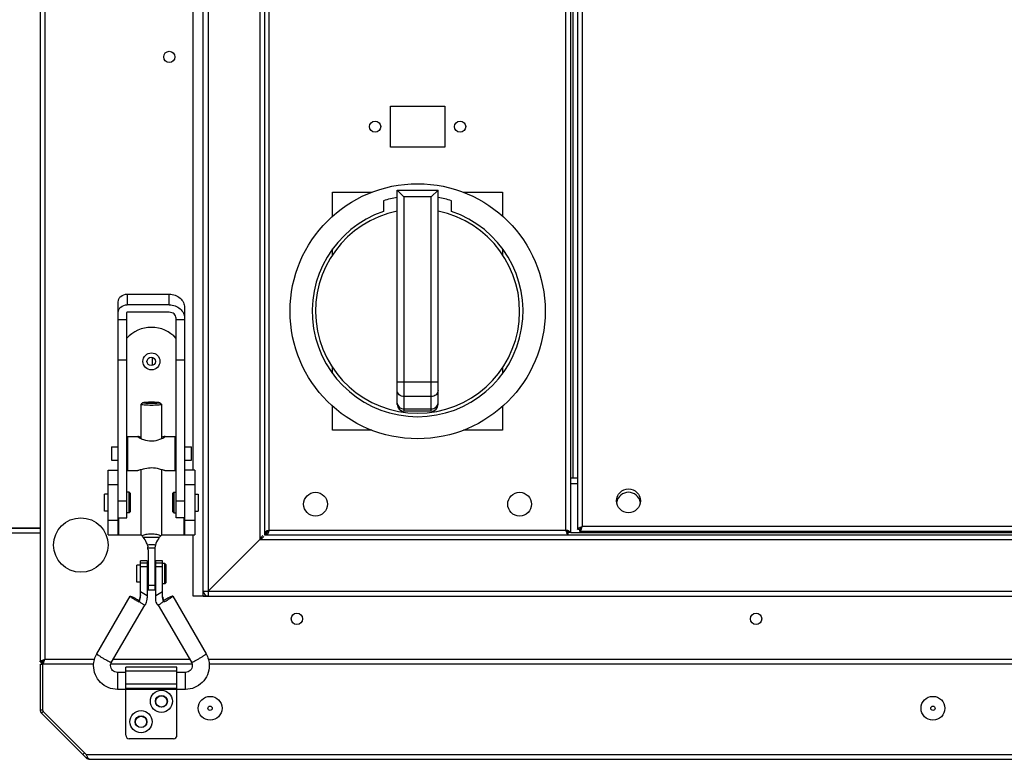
# Model space of a CAD drawing. Header units: millimetres. Extents: x 295542 to 440356, y 17772 to 133669.
# Tile 4 of 73: x 306536 to 306826, y 21950 to 22167. Entities that reach past the tile are written whole.
import ezdxf

# ---------------------------------------------------------------- set-up
doc = ezdxf.new("R2010")
doc.units = ezdxf.units.MM
doc.layers.add('0_centrale', color=130, linetype='Continuous')

msp = doc.modelspace()

# ---------------------------------------------------------------- linework, layer by layer
at = {"layer": '0_centrale'}
for p, q in [((306542.316, 22354.227, -38054.483), (306542.316, 21978.627, -38054.483)), ((306543.716, 22353.527, -38054.483), (306543.716, 21979.327, -38054.483)), ((306590.316, 21997.927, -38054.483), (306590.316, 22334.927, -38054.483)), ((306591.716, 22333.527, -38054.483), (306591.716, 21998.894, -38054.483)), ((306606.916, 22318.327, -38054.483), (306606.916, 22014.527, -38054.483)), ((306608.316, 22316.927, -38054.483), (306608.316, 22015.927, -38054.483)), ((306609.716, 22017.327, -38054.483), (306609.716, 22315.527, -38054.483)), ((306696.916, 22017.327, -38054.483), (306696.916, 22315.527, -38054.483)), ((306698.316, 22016.627, -38054.483), (306698.316, 22316.227, -38054.483)), ((306700.316, 22315.227, -38054.483), (306700.316, 22017.627, -38054.483)), ((306701.716, 22314.527, -38054.483), (306701.716, 22018.327, -38054.483)), ((306699.016, 22032.627, -38054.483), (306699.016, 22300.227, -38054.483)), ((306587.316, 22034.927, -38054.483), (306587.316, 22239.927, -38054.483)), ((306645.316, 22129.927, -38054.483), (306645.316, 22141.927, -38054.483)), ((306645.316, 22141.927, -38054.483), (306661.316, 22141.927, -38054.483)), ((306661.316, 22141.927, -38054.483), (306661.316, 22129.927, -38054.483)), ((306661.316, 22129.927, -38054.483), (306645.316, 22129.927, -38054.483)), ((306647.316, 22054.271, -38054.483), (306647.316, 22117.271, -38054.483)), ((306647.316, 22117.271, -38054.483), (306659.316, 22117.271, -38054.483)), ((306647.316, 22117.271, -38054.483), (306649.316, 22115.271, -38054.483)), ((306659.316, 22117.271, -38054.483), (306657.316, 22115.271, -38054.483)), ((306659.316, 22054.271, -38054.483), (306659.316, 22117.271, -38054.483)), ((306628.316, 22109.616, -38054.483), (306628.316, 22116.665, -38054.483)), ((306628.316, 22116.665, -38054.483), (306639.853, 22116.665, -38054.483)), ((306643.316, 22114.161, -38054.483), (306643.316, 22111.008, -38054.483)), ((306649.316, 22115.271, -38054.483), (306649.316, 22052.271, -38054.483)), ((306657.316, 22115.271, -38054.483), (306649.316, 22115.271, -38054.483)), ((306657.316, 22052.271, -38054.483), (306657.316, 22115.271, -38054.483)), ((306663.316, 22111.008, -38054.483), (306663.316, 22114.161, -38054.483)), ((306666.779, 22116.665, -38054.483), (306678.316, 22116.665, -38054.483)), ((306678.316, 22116.665, -38054.483), (306678.316, 22109.616, -38054.483)), ((306628.316, 22098.248, -38054.483), (306628.316, 22099.995, -38054.483)), ((306678.316, 22099.995, -38054.483), (306678.316, 22098.248, -38054.483)), ((306567.916, 22086.681, -38054.483), (306567.916, 22083.561, -38054.483)), ((306567.916, 22086.681, -38054.483), (306580.316, 22086.681, -38054.483)), ((306580.316, 22083.561, -38054.483), (306580.316, 22086.681, -38054.483)), ((306565.316, 22027.514, -38054.483), (306565.316, 22084.4, -38054.483)), ((306580.316, 22083.561, -38054.483), (306567.916, 22083.561, -38054.483)), ((306584.816, 22082.734, -38054.483), (306584.816, 22027.527, -38054.483)), ((306567.816, 22079.151, -38054.483), (306565.316, 22079.151, -38054.483)), ((306567.816, 22020.927, -38054.483), (306567.816, 22081.28, -38054.483)), ((306580.316, 22081.368, -38054.483), (306567.916, 22081.368, -38054.483)), ((306582.316, 22020.927, -38054.483), (306582.316, 22079.613, -38054.483)), ((306584.816, 22079.151, -38054.483), (306582.316, 22079.151, -38054.483)), ((306575.316, 22068.097, -38054.483), (306575.316, 22065.757, -38054.483)), ((306565.316, 22067.352, -38054.483), (306567.816, 22067.352, -38054.483)), ((306582.316, 22067.352, -38054.483), (306584.816, 22067.352, -38054.483)), ((306628.316, 22063.335, -38054.483), (306628.316, 22065.082, -38054.483)), ((306678.316, 22065.082, -38054.483), (306678.316, 22063.335, -38054.483)), ((306647.316, 22060.931, -38054.483), (306659.316, 22060.931, -38054.483)), ((306657.316, 22056.601, -38054.483), (306649.316, 22056.601, -38054.483)), ((306572.066, 22054.274, -38054.483), (306572.08, 22054.301, -38054.483)), ((306572.066, 22044.229, -38054.483), (306572.066, 22054.274, -38054.483)), ((306572.561, 22054.778, -38054.483), (306572.08, 22054.301, -38054.483)), ((306572.566, 22054.772, -38054.483), (306572.578, 22054.794, -38054.483)), ((306577.555, 22054.794, -38054.483), (306577.566, 22054.772, -38054.483)), ((306577.572, 22054.778, -38054.483), (306578.053, 22054.301, -38054.483)), ((306578.053, 22054.301, -38054.483), (306578.066, 22054.274, -38054.483)), ((306578.066, 22054.274, -38054.483), (306578.066, 22044.229, -38054.483)), ((306628.316, 22046.665, -38054.483), (306628.316, 22053.714, -38054.483)), ((306678.316, 22053.714, -38054.483), (306678.316, 22046.665, -38054.483)), ((306649.316, 22052.941, -38054.483), (306657.316, 22052.941, -38054.483)), ((306657.316, 22052.271, -38054.483), (306649.316, 22052.271, -38054.483)), ((306568.066, 22044.839, -38054.483), (306568.066, 22034.839, -38054.483)), ((306568.066, 22044.839, -38054.483), (306571.117, 22044.839, -38054.483)), ((306579.016, 22044.839, -38054.483), (306582.066, 22044.839, -38054.483)), ((306582.066, 22034.839, -38054.483), (306582.066, 22044.839, -38054.483)), ((306639.853, 22046.665, -38054.483), (306628.316, 22046.665, -38054.483)), ((306678.316, 22046.665, -38054.483), (306666.779, 22046.665, -38054.483)), ((306563.316, 22041.839, -38054.483), (306563.316, 22037.839, -38054.483)), ((306563.316, 22041.839, -38054.483), (306565.316, 22041.839, -38054.483)), ((306567.816, 22041.839, -38054.483), (306568.066, 22041.839, -38054.483)), ((306582.066, 22041.839, -38054.483), (306582.316, 22041.839, -38054.483)), ((306584.816, 22041.839, -38054.483), (306586.816, 22041.839, -38054.483)), ((306586.816, 22037.839, -38054.483), (306586.816, 22041.839, -38054.483)), ((306563.316, 22037.839, -38054.483), (306565.316, 22037.839, -38054.483)), ((306567.816, 22037.839, -38054.483), (306568.066, 22037.839, -38054.483)), ((306582.066, 22037.839, -38054.483), (306582.316, 22037.839, -38054.483)), ((306584.816, 22037.839, -38054.483), (306586.816, 22037.839, -38054.483)), ((306562.326, 22015.927, -38054.483), (306562.326, 22034.927, -38054.483)), ((306562.326, 22034.927, -38054.483), (306565.326, 22034.927, -38054.483)), ((306568.066, 22034.839, -38054.483), (306571.117, 22034.839, -38054.483)), ((306572.066, 22015.947, -38054.483), (306572.066, 22035.08, -38054.483)), ((306578.066, 22035.08, -38054.483), (306578.066, 22015.947, -38054.483)), ((306579.016, 22034.839, -38054.483), (306582.066, 22034.839, -38054.483)), ((306587.806, 22034.927, -38054.483), (306584.806, 22034.927, -38054.483)), ((306587.806, 22034.927, -38054.483), (306587.806, 22015.927, -38054.483)), ((306562.326, 22030.712, -38054.483), (306565.326, 22030.712, -38054.483)), ((306565.326, 22015.927, -38054.483), (306565.326, 22030.712, -38054.483)), ((306584.806, 22030.712, -38054.483), (306584.806, 22015.927, -38054.483)), ((306584.806, 22030.712, -38054.483), (306587.806, 22030.712, -38054.483)), ((306700.316, 22032.627, -38054.483), (306698.316, 22032.627, -38054.483)), ((306700.316, 22030.927, -38054.483), (306698.316, 22030.927, -38054.483)), ((306561.316, 22022.927, -38054.483), (306561.316, 22027.927, -38054.483)), ((306562.316, 22027.927, -38054.483), (306561.316, 22027.927, -38054.483)), ((306568.516, 22028.427, -38054.483), (306567.816, 22028.427, -38054.483)), ((306568.516, 22022.427, -38054.483), (306568.516, 22028.427, -38054.483)), ((306568.816, 22028.127, -38054.483), (306568.516, 22028.427, -38054.483)), ((306568.816, 22028.127, -38054.483), (306568.816, 22022.727, -38054.483)), ((306581.316, 22028.127, -38054.483), (306581.616, 22028.427, -38054.483)), ((306581.316, 22022.727, -38054.483), (306581.316, 22028.127, -38054.483)), ((306581.616, 22028.427, -38054.483), (306581.616, 22022.427, -38054.483)), ((306581.616, 22028.427, -38054.483), (306582.316, 22028.427, -38054.483)), ((306587.816, 22027.927, -38054.483), (306588.816, 22027.927, -38054.483)), ((306588.816, 22027.927, -38054.483), (306588.816, 22022.927, -38054.483)), ((306565.316, 22025.921, -38054.483), (306567.816, 22025.921, -38054.483)), ((306582.316, 22025.921, -38054.483), (306584.816, 22025.921, -38054.483)), ((306562.316, 22022.927, -38054.483), (306561.316, 22022.927, -38054.483)), ((306568.516, 22022.427, -38054.483), (306567.816, 22022.427, -38054.483)), ((306568.816, 22022.727, -38054.483), (306568.516, 22022.427, -38054.483)), ((306581.316, 22022.727, -38054.483), (306581.616, 22022.427, -38054.483)), ((306581.616, 22022.427, -38054.483), (306582.316, 22022.427, -38054.483)), ((306587.816, 22022.927, -38054.483), (306588.816, 22022.927, -38054.483)), ((306565.326, 22020.142, -38054.483), (306562.326, 22020.142, -38054.483)), ((306565.316, 22020.927, -38054.483), (306567.816, 22020.927, -38054.483)), ((306565.526, 22015.927, -38054.483), (306565.526, 22020.927, -38054.483)), ((306584.816, 22020.927, -38054.483), (306582.316, 22020.927, -38054.483)), ((306584.606, 22020.927, -38054.483), (306584.606, 22015.927, -38054.483)), ((306587.806, 22020.142, -38054.483), (306584.806, 22020.142, -38054.483)), ((307069.916, 22018.327, -38054.483), (306701.716, 22018.327, -38054.483)), ((306453.716, 22018.027, -38054.483), (306542.316, 22018.027, -38054.483)), ((306453.716, 22017.927, -38054.483), (306542.316, 22017.927, -38054.483)), ((306453.716, 22016.527, -38054.483), (306542.316, 22016.527, -38054.483)), ((306562.326, 22015.927, -38054.483), (306572.066, 22015.927, -38054.483)), ((306578.066, 22015.927, -38054.483), (306587.806, 22015.927, -38054.483)), ((306587.316, 21997.927, -38054.483), (306587.316, 22015.927, -38054.483)), ((306608.316, 22016.627, -38054.483), (306609.016, 22016.627, -38054.483)), ((306608.316, 22015.927, -38054.483), (307072.316, 22015.927, -38054.483)), ((306609.716, 22017.327, -38054.483), (306609.016, 22016.627, -38054.483)), ((306609.016, 22015.927, -38054.483), (306609.016, 22016.627, -38054.483)), ((306609.716, 22017.327, -38054.483), (306696.916, 22017.327, -38054.483)), ((306697.616, 22015.927, -38054.483), (306697.616, 22016.627, -38054.483)), ((306698.316, 22016.627, -38054.483), (306697.616, 22016.627, -38054.483)), ((306698.316, 22016.627, -38054.483), (307071.616, 22016.627, -38054.483)), ((306700.316, 22017.627, -38054.483), (306701.016, 22017.627, -38054.483)), ((306701.016, 22016.927, -38054.483), (306701.016, 22017.627, -38054.483)), ((307070.616, 22016.927, -38054.483), (306701.016, 22016.927, -38054.483)), ((306606.916, 22014.527, -38054.483), (306591.716, 21999.327, -38054.483)), ((306606.916, 22014.527, -38054.483), (307073.716, 22014.527, -38054.483)), ((306574.066, 22011.555, -38054.483), (306574.066, 21999.761, -38054.483)), ((306576.066, 22011.555, -38054.483), (306576.066, 21999.761, -38054.483)), ((306571.816, 22006.999, -38054.483), (306570.816, 22006.999, -38054.483)), ((306570.816, 22001.999, -38054.483), (306570.816, 22006.998, -38054.483)), ((306571.816, 21997.48, -38054.483), (306571.816, 22008.319, -38054.483)), ((306573.816, 22008.319, -38054.483), (306571.816, 22008.319, -38054.483)), ((306573.816, 22008.314, -38054.483), (306571.816, 22008.314, -38054.483)), ((306571.816, 22007.652, -38054.483), (306573.816, 22007.652, -38054.483)), ((306573.816, 22008.319, -38054.483), (306573.816, 21997.446, -38054.483)), ((306576.316, 21997.446, -38054.483), (306576.316, 22008.319, -38054.483)), ((306578.316, 22008.319, -38054.483), (306576.316, 22008.319, -38054.483)), ((306578.316, 22008.314, -38054.483), (306576.316, 22008.314, -38054.483)), ((306576.316, 22007.652, -38054.483), (306578.316, 22007.652, -38054.483)), ((306578.316, 21997.48, -38054.483), (306578.316, 22008.319, -38054.483)), ((306579.016, 22007.499, -38054.483), (306578.316, 22007.499, -38054.483)), ((306579.016, 22001.499, -38054.483), (306579.016, 22007.499, -38054.483)), ((306579.316, 22007.199, -38054.483), (306579.016, 22007.499, -38054.483)), ((306579.316, 22007.198, -38054.483), (306579.316, 22001.799, -38054.483)), ((306573.816, 22006.561, -38054.483), (306571.816, 22006.561, -38054.483)), ((306574.066, 22006.499, -38054.483), (306573.816, 22006.499, -38054.483)), ((306576.316, 22006.499, -38054.483), (306576.066, 22006.499, -38054.483)), ((306578.316, 22006.561, -38054.483), (306576.316, 22006.561, -38054.483)), ((306571.816, 22001.999, -38054.483), (306570.816, 22001.999, -38054.483)), ((306574.066, 22002.499, -38054.483), (306573.816, 22002.499, -38054.483)), ((306576.316, 22002.499, -38054.483), (306576.066, 22002.499, -38054.483)), ((306579.016, 22001.499, -38054.483), (306578.316, 22001.499, -38054.483)), ((306579.316, 22001.799, -38054.483), (306579.016, 22001.499, -38054.483)), ((306573.816, 21998.017, -38054.483), (306571.816, 21999.167, -38054.483)), ((306578.316, 21999.167, -38054.483), (306576.316, 21998.017, -38054.483)), ((306590.316, 21999.327, -38054.483), (306591.716, 21999.327, -38054.483)), ((306591.716, 21999.327, -38054.483), (307088.916, 21999.327, -38054.483)), ((306591.716, 21998.894, -38054.483), (306591.716, 21997.927, -38054.483)), ((306559.007, 21980.959, -38054.483), (306568.819, 21997.878, -38054.483)), ((306563.332, 21978.451, -38054.483), (306573.082, 21995.263, -38054.483)), ((306568.816, 21997.868, -38054.483), (306568.819, 21997.878, -38054.483)), ((306571.414, 21996.607, -38054.483), (306571.414, 21996.143, -38054.483)), ((306573.152, 21995.223, -38054.483), (306572.536, 21995.577, -38054.483)), ((306577.597, 21995.577, -38054.483), (306576.981, 21995.223, -38054.483)), ((306577.05, 21995.263, -38054.483), (306586.801, 21978.451, -38054.483)), ((306578.718, 21996.143, -38054.483), (306578.718, 21996.607, -38054.483)), ((306581.314, 21997.878, -38054.483), (306591.126, 21980.959, -38054.483)), ((306581.316, 21997.868, -38054.483), (306581.314, 21997.878, -38054.483)), ((306591.716, 21997.927, -38054.483), (306587.316, 21997.927, -38054.483)), ((306590.316, 21997.927, -38054.483), (307090.335, 21997.947, -38054.483)), ((306559.007, 21980.959, -38054.483), (306559.004, 21980.949, -38054.483)), ((306591.129, 21980.949, -38054.483), (306591.126, 21980.959, -38054.483)), ((306542.316, 21978.627, -38054.483), (306543.016, 21978.627, -38054.483)), ((306542.316, 21977.927, -38054.483), (306542.316, 21964.507, -38054.483)), ((306542.316, 21977.927, -38054.483), (306543.016, 21977.927, -38054.483)), ((306543.016, 21977.927, -38054.483), (306543.016, 21978.627, -38054.483)), ((306543.016, 21977.927, -38054.483), (306543.016, 21964.507, -38054.483)), ((306558.066, 21977.927, -38054.483), (306543.016, 21977.927, -38054.483)), ((306543.716, 21979.327, -38054.483), (306558.346, 21979.327, -38054.483)), ((306587.066, 21977.927, -38054.483), (306563.066, 21977.927, -38054.483)), ((306563.84, 21979.327, -38054.483), (306586.293, 21979.327, -38054.483)), ((306591.786, 21979.327, -38054.483), (307115.56, 21979.327, -38054.483)), ((307115.159, 21977.927, -38054.483), (306592.066, 21977.927, -38054.483)), ((306565.066, 21975.485, -38054.483), (306565.066, 21970.485, -38054.483)), ((306567.566, 21975.485, -38054.483), (306565.066, 21975.485, -38054.483)), ((306567.566, 21970.728, -38054.483), (306567.566, 21976.985, -38054.483)), ((306582.566, 21976.985, -38054.483), (306567.566, 21976.985, -38054.483)), ((306582.566, 21975.814, -38054.483), (306567.566, 21975.814, -38054.483)), ((306582.566, 21970.728, -38054.483), (306582.566, 21976.985, -38054.483)), ((306585.066, 21975.485, -38054.483), (306582.566, 21975.485, -38054.483)), ((306585.066, 21970.485, -38054.483), (306585.066, 21975.485, -38054.483)), ((306567.566, 21972.142, -38054.483), (306582.566, 21972.142, -38054.483)), ((306585.066, 21970.485, -38054.483), (306565.066, 21970.485, -38054.483)), ((306582.566, 21970.728, -38054.483), (306567.566, 21970.728, -38054.483)), ((306567.566, 21956.985, -38054.483), (306567.566, 21970.485, -38054.483)), ((306582.566, 21956.985, -38054.483), (306582.566, 21970.485, -38054.483)), ((306542.316, 21964.507, -38054.483), (306543.016, 21964.507, -38054.483)), ((306542.726, 21963.517, -38054.483), (306543.221, 21964.012, -38054.483)), ((306542.726, 21963.517, -38054.483), (306555.906, 21950.337, -38054.483)), ((306543.016, 21964.507, -38054.483), (306543.221, 21964.012, -38054.483)), ((306543.221, 21964.012, -38054.483), (306555.906, 21951.327, -38054.483)), ((306581.566, 21955.985, -38054.483), (306568.566, 21955.985, -38054.483)), ((306554.916, 21951.327, -38054.483), (306555.411, 21951.822, -38054.483)), ((306555.906, 21951.327, -38054.483), (307478.726, 21951.327, -38054.483)), ((306556.071, 21950.965, -38054.483), (306555.906, 21951.327, -38054.483)), ((306555.906, 21950.337, -38054.483), (306556.154, 21950.585, -38054.483)), ((306556.896, 21949.927, -38054.483), (307477.736, 21949.927, -38054.483))]:
    msp.add_line(p, q, dxfattribs=at)
for centre, radius in [((306580.316, 22156.427, -38054.483), 1.65), ((306640.816, 22135.927, -38054.483), 1.65), ((306665.816, 22135.927, -38054.483), 1.65), ((306653.316, 22081.665, -38054.483), 37.5), ((306575.066, 22066.927, -38054.483), 2.5), ((306575.016, 22066.927, -38054.483), 1.25), ((306623.316, 22024.927, -38054.483), 3.5), ((306683.316, 22024.927, -38054.483), 3.5), ((306715.316, 22025.927, -38054.483), 3.5), ((306554.316, 22012.927, -38054.483), 8), ((306617.816, 21991.227, -38054.483), 1.65), ((306752.816, 21991.227, -38054.483), 1.65), ((306578.016, 21966.985, -38054.483), 3.25), ((306578.016, 21966.985, -38054.483), 1.75), ((306578.016, 21966.927, -38054.483), 1.65), ((306592.316, 21964.927, -38054.483), 3.5), ((306804.816, 21964.927, -38054.483), 3.5), ((306572.016, 21960.985, -38054.483), 3.25), ((306592.316, 21964.927, -38054.483), 0.65), ((306804.816, 21964.927, -38054.483), 0.65), ((306572.016, 21960.985, -38054.483), 1.75), ((306572.016, 21960.927, -38054.483), 1.65)]:
    msp.add_circle(centre, radius, dxfattribs=at)
for centre, radius, start, end in [((306653.316, 22081.665, -38054.483), 34, 100.16425, 107.10464), ((306653.316, 22081.665, -38054.483), 34, 72.89536, 79.83575), ((306653.316, 22081.665, -38054.483), 31, 108.81906, 71.18094), ((306653.316, 22081.665, -38054.483), 30, 101.53696, 78.46304), ((306575.066, 22067.177, -38054.483), 9.75, 41.70551, 138.29476), ((306649.316, 22054.271, -38054.483), 2, 180, 270), ((306657.316, 22054.271, -38054.483), 2, 270, 0), ((306715.316, 22024.927, -38054.483), 3.5, 9.53452, 170.46548), ((306610.859, 22012.056, -38054.483), 5.364, 110.23241, 112.01953), ((306611.9, 22009.237, -38054.483), 8.369, 108.96935, 110.25005), ((306604.445, 22018.47, -38054.483), 5.364, 337.98047, 339.76759), ((306601.627, 22019.511, -38054.483), 8.369, 339.74995, 341.03065), ((306705.006, 22019.511, -38054.483), 8.369, 198.96935, 200.25005), ((306702.188, 22018.47, -38054.483), 5.364, 200.23241, 202.01953), ((306694.732, 22009.237, -38054.483), 8.369, 69.74995, 71.03065), ((306695.774, 22012.056, -38054.483), 5.364, 67.98047, 69.76759), ((306703.91, 22010.21, -38054.483), 8.398, 108.97154, 110.24786), ((306693.6, 22020.521, -38054.483), 8.398, 339.75214, 341.02846), ((306581.809, 22011.444, -38054.483), 5.751, 165.27679, 170.80542), ((306568.791, 22011.524, -38054.483), 5.277, 5.91533, 9.00916), ((306569.081, 22011.555, -38054.483), 4.985, 0.00731, 5.90464), ((306575.066, 22191.563, -38054.483), 179.499, 269.67236, 270.32764), ((306581.051, 22011.555, -38054.483), 4.985, 174.0953, 179.9929), ((306581.345, 22011.523, -38054.483), 5.281, 170.85219, 174.08374), ((306575.066, 22031.665, -38054.483), 30.579, 268.12597, 271.87403), ((306591.716, 21999.327, -38054.483), 1.4, 180, 270), ((306568.161, 21998.297, -38054.483), 3.658, 347.2355, 349.94023), ((306581.972, 21998.297, -38054.483), 3.658, 190.05201, 192.76477), ((306543.716, 21979.327, -38054.483), 1.4, 210.63873, 239.36593), ((306543.716, 21964.507, -38054.483), 1.4, 180, 225), ((306568.566, 21956.985, -38054.483), 1, 180, 270), ((306581.566, 21956.985, -38054.483), 1, 270, 0), ((306556.896, 21951.327, -38054.483), 1.4, 225, 270), ((306558.389, 21951.601, -38054.483), 2.356, 212.4579, 214.08676)]:
    msp.add_arc(centre, radius, start, end, dxfattribs=at)
for points, knots in [([(306565.316, 22084.4, -38054.483), (306565.316, 22084.699, -38054.483), (306565.46, 22085.315, -38054.483), (306566.249, 22086.335, -38054.483), (306567.264, 22086.681, -38054.483), (306567.916, 22086.681, -38054.483)], [0, 0, 0, 0, 0.2367049, 0.4826816, 1, 1, 1, 1]), ([(306580.316, 22086.681, -38054.483), (306580.899, 22086.681, -38054.483), (306582.056, 22086.484, -38054.483), (306583.547, 22085.626, -38054.483), (306584.57, 22084.316, -38054.483), (306584.816, 22083.25, -38054.483), (306584.816, 22082.734, -38054.483)], [0, 0, 0, 0, 0.2649024, 0.5213244, 0.7652698, 1, 1, 1, 1]), ([(306565.316, 22081.28, -38054.483), (306565.316, 22081.578, -38054.483), (306565.46, 22082.194, -38054.483), (306566.249, 22083.214, -38054.483), (306567.264, 22083.561, -38054.483), (306567.916, 22083.561, -38054.483)], [0, 0, 0, 0, 0.2367049, 0.4826816, 1, 1, 1, 1]), ([(306580.316, 22083.561, -38054.483), (306580.899, 22083.561, -38054.483), (306582.056, 22083.363, -38054.483), (306583.547, 22082.505, -38054.483), (306584.57, 22081.196, -38054.483), (306584.816, 22080.13, -38054.483), (306584.816, 22079.613, -38054.483)], [0, 0, 0, 0, 0.2649024, 0.5213244, 0.7652698, 1, 1, 1, 1]), ([(306567.916, 22081.368, -38054.483), (306567.893, 22081.368, -38054.483), (306567.859, 22081.363, -38054.483), (306567.822, 22081.328, -38054.483), (306567.834, 22081.305, -38054.483), (306567.841, 22081.297, -38054.483)], [0, 0, 0, 0, 0.5378528, 0.7523328, 1, 1, 1, 1]), ([(306582.316, 22079.613, -38054.483), (306582.316, 22079.843, -38054.483), (306582.206, 22080.317, -38054.483), (306581.599, 22081.101, -38054.483), (306580.818, 22081.368, -38054.483), (306580.316, 22081.368, -38054.483)], [0, 0, 0, 0, 0.2367049, 0.4826816, 1, 1, 1, 1]), ([(306649.316, 22056.601, -38054.483), (306648.816, 22056.601, -38054.483), (306648.037, 22056.862, -38054.483), (306647.427, 22057.637, -38054.483), (306647.316, 22058.107, -38054.483), (306647.316, 22058.333, -38054.483)], [0, 0, 0, 0, 0.5194723, 0.7648428, 1, 1, 1, 1]), ([(306659.316, 22058.333, -38054.483), (306659.316, 22058.107, -38054.483), (306659.205, 22057.637, -38054.483), (306658.596, 22056.862, -38054.483), (306657.817, 22056.601, -38054.483), (306657.316, 22056.601, -38054.483)], [0, 0, 0, 0, 0.2351572, 0.4805277, 1, 1, 1, 1]), ([(306572.169, 22054.201, -38054.483), (306572.153, 22054.206, -38054.483), (306572.117, 22054.221, -38054.483), (306572.066, 22054.247, -38054.483), (306572.066, 22054.274, -38054.483)], [0, 0, 0, 0, 0.3756217, 1, 1, 1, 1]), ([(306577.964, 22054.201, -38054.483), (306577.835, 22054.155, -38054.483), (306577.474, 22054.101, -38054.483), (306576.83, 22054.038, -38054.483), (306575.997, 22054, -38054.483), (306575.066, 22053.985, -38054.483), (306574.136, 22054, -38054.483), (306573.303, 22054.038, -38054.483), (306572.659, 22054.101, -38054.483), (306572.298, 22054.155, -38054.483), (306572.169, 22054.201, -38054.483)], [0, 0, 0, 0, 0.0707791, 0.1861192, 0.3343541, 0.5, 0.6656459, 0.8138808, 0.9292209, 1, 1, 1, 1]), ([(306572.666, 22054.706, -38054.483), (306572.651, 22054.71, -38054.483), (306572.617, 22054.724, -38054.483), (306572.566, 22054.747, -38054.483), (306572.566, 22054.772, -38054.483)], [0, 0, 0, 0, 0.3813599, 1, 1, 1, 1]), ([(306572.578, 22054.794, -38054.483), (306572.601, 22054.817, -38054.483), (306572.689, 22054.847, -38054.483), (306572.854, 22054.885, -38054.483), (306573.096, 22054.919, -38054.483), (306573.54, 22054.964, -38054.483), (306574.205, 22054.999, -38054.483), (306575.066, 22055.014, -38054.483), (306575.928, 22054.999, -38054.483), (306576.593, 22054.964, -38054.483), (306577.036, 22054.919, -38054.483), (306577.279, 22054.885, -38054.483), (306577.444, 22054.847, -38054.483), (306577.532, 22054.817, -38054.483), (306577.555, 22054.794, -38054.483)], [0, 0, 0, 0, 0.0191212, 0.0534367, 0.1024377, 0.1646814, 0.3203803, 0.5000004, 0.6796203, 0.8353189, 0.8975626, 0.9465636, 0.9808788, 1, 1, 1, 1]), ([(306577.467, 22054.706, -38054.483), (306577.355, 22054.669, -38054.483), (306577.053, 22054.624, -38054.483), (306576.254, 22054.55, -38054.483), (306575.066, 22054.525, -38054.483), (306573.878, 22054.55, -38054.483), (306573.079, 22054.624, -38054.483), (306572.777, 22054.669, -38054.483), (306572.666, 22054.706, -38054.483)], [0, 0, 0, 0, 0.0728397, 0.1886459, 0.5000552, 0.8114333, 0.9272042, 1, 1, 1, 1]), ([(306577.566, 22054.772, -38054.483), (306577.566, 22054.766, -38054.483), (306577.546, 22054.726, -38054.483), (306577.5, 22054.717, -38054.483), (306577.467, 22054.706, -38054.483)], [0, 0, 0, 0, 0.1445035, 1, 1, 1, 1]), ([(306578.066, 22054.274, -38054.483), (306578.066, 22054.268, -38054.483), (306578.047, 22054.226, -38054.483), (306577.999, 22054.213, -38054.483), (306577.964, 22054.201, -38054.483)], [0, 0, 0, 0, 0.1509204, 1, 1, 1, 1]), ([(306647.316, 22054.673, -38054.483), (306647.316, 22054.446, -38054.483), (306647.427, 22053.977, -38054.483), (306648.037, 22053.202, -38054.483), (306648.816, 22052.941, -38054.483), (306649.316, 22052.941, -38054.483)], [0, 0, 0, 0, 0.2351572, 0.4805277, 1, 1, 1, 1]), ([(306657.316, 22052.941, -38054.483), (306657.817, 22052.941, -38054.483), (306658.596, 22053.202, -38054.483), (306659.205, 22053.977, -38054.483), (306659.316, 22054.446, -38054.483), (306659.316, 22054.673, -38054.483)], [0, 0, 0, 0, 0.5194723, 0.7648428, 1, 1, 1, 1]), ([(306571.117, 22044.839, -38054.483), (306571.099, 22044.839, -38054.483), (306571.041, 22044.827, -38054.483), (306571.084, 22044.781, -38054.483), (306571.099, 22044.767, -38054.483)], [0, 0, 0, 0, 0.4580409, 1, 1, 1, 1]), ([(306571.099, 22044.767, -38054.483), (306571.197, 22044.669, -38054.483), (306571.523, 22044.49, -38054.483), (306571.846, 22044.323, -38054.483), (306572.055, 22044.229, -38054.483)], [0, 0, 0, 0, 0.3769533, 1, 1, 1, 1]), ([(306571.26, 22044.819, -38054.483), (306571.245, 22044.822, -38054.483), (306571.198, 22044.831, -38054.483), (306571.15, 22044.839, -38054.483), (306571.117, 22044.839, -38054.483)], [0, 0, 0, 0, 0.3075704, 1, 1, 1, 1]), ([(306572.055, 22044.602, -38054.483), (306571.975, 22044.624, -38054.483), (306571.711, 22044.7, -38054.483), (306571.447, 22044.78, -38054.483), (306571.26, 22044.819, -38054.483)], [0, 0, 0, 0, 0.3018584, 1, 1, 1, 1]), ([(306578.873, 22044.819, -38054.483), (306578.822, 22044.808, -38054.483), (306578.555, 22044.742, -38054.483), (306578.292, 22044.663, -38054.483), (306578.078, 22044.602, -38054.483)], [0, 0, 0, 0, 0.1908224, 1, 1, 1, 1]), ([(306578.078, 22044.229, -38054.483), (306578.286, 22044.323, -38054.483), (306578.609, 22044.49, -38054.483), (306578.936, 22044.669, -38054.483), (306579.034, 22044.767, -38054.483)], [0, 0, 0, 0, 0.6230467, 1, 1, 1, 1]), ([(306579.016, 22044.839, -38054.483), (306579.006, 22044.839, -38054.483), (306578.958, 22044.836, -38054.483), (306578.911, 22044.827, -38054.483), (306578.873, 22044.819, -38054.483)], [0, 0, 0, 0, 0.1914962, 1, 1, 1, 1]), ([(306579.034, 22044.767, -38054.483), (306579.049, 22044.781, -38054.483), (306579.092, 22044.827, -38054.483), (306579.033, 22044.839, -38054.483), (306579.016, 22044.839, -38054.483)], [0, 0, 0, 0, 0.5419593, 1, 1, 1, 1]), ([(306572.055, 22044.229, -38054.483), (306572.27, 22044.133, -38054.483), (306573.228, 22043.748, -38054.483), (306574.268, 22043.537, -38054.483), (306575.066, 22043.537, -38054.483)], [0, 0, 0, 0, 0.2280836, 1, 1, 1, 1]), ([(306575.066, 22043.537, -38054.483), (306575.342, 22043.537, -38054.483), (306576.377, 22043.607, -38054.483), (306577.385, 22043.919, -38054.483), (306578.078, 22044.229, -38054.483)], [0, 0, 0, 0, 0.2658632, 1, 1, 1, 1]), ([(306572.055, 22035.077, -38054.483), (306571.859, 22035.021, -38054.483), (306571.55, 22034.938, -38054.483), (306571.236, 22034.839, -38054.483), (306571.117, 22034.839, -38054.483)], [0, 0, 0, 0, 0.6302479, 1, 1, 1, 1]), ([(306575.066, 22035.573, -38054.483), (306574.791, 22035.573, -38054.483), (306573.771, 22035.521, -38054.483), (306572.771, 22035.281, -38054.483), (306572.055, 22035.077, -38054.483)], [0, 0, 0, 0, 0.2695447, 1, 1, 1, 1]), ([(306578.078, 22035.077, -38054.483), (306577.86, 22035.139, -38054.483), (306576.879, 22035.409, -38054.483), (306575.859, 22035.573, -38054.483), (306575.066, 22035.573, -38054.483)], [0, 0, 0, 0, 0.2225146, 1, 1, 1, 1]), ([(306579.016, 22034.839, -38054.483), (306578.896, 22034.839, -38054.483), (306578.582, 22034.938, -38054.483), (306578.274, 22035.021, -38054.483), (306578.078, 22035.077, -38054.483)], [0, 0, 0, 0, 0.3697521, 1, 1, 1, 1]), ([(306701.716, 22018.327, -38054.483), (306701.659, 22018.237, -38054.483), (306701.486, 22017.972, -38054.483), (306701.243, 22017.627, -38054.483), (306701.016, 22017.627, -38054.483)], [0, 0, 0, 0, 0.3199936, 1, 1, 1, 1]), ([(306701.016, 22017.627, -38054.483), (306701.016, 22017.688, -38054.483), (306701.146, 22018.02, -38054.483), (306701.482, 22018.178, -38054.483), (306701.716, 22018.327, -38054.483)], [0, 0, 0, 0, 0.1800659, 1, 1, 1, 1]), ([(306572.337, 22015.612, -38054.483), (306572.269, 22015.684, -38054.483), (306572.185, 22015.788, -38054.483), (306572.066, 22015.902, -38054.483), (306572.066, 22015.947, -38054.483)], [0, 0, 0, 0, 0.6885081, 1, 1, 1, 1]), ([(306577.796, 22015.612, -38054.483), (306577.654, 22015.704, -38054.483), (306577.288, 22015.857, -38054.483), (306576.379, 22016.078, -38054.483), (306575.066, 22016.172, -38054.483), (306573.754, 22016.078, -38054.483), (306572.845, 22015.857, -38054.483), (306572.479, 22015.704, -38054.483), (306572.337, 22015.612, -38054.483)], [0, 0, 0, 0, 0.0907005, 0.2095614, 0.5, 0.7904386, 0.9092995, 1, 1, 1, 1]), ([(306572.672, 22015.23, -38054.483), (306572.591, 22015.33, -38054.483), (306572.48, 22015.458, -38054.483), (306572.365, 22015.582, -38054.483), (306572.337, 22015.612, -38054.483)], [0, 0, 0, 0, 0.7613912, 1, 1, 1, 1]), ([(306577.796, 22015.612, -38054.483), (306577.768, 22015.582, -38054.483), (306577.653, 22015.458, -38054.483), (306577.542, 22015.33, -38054.483), (306577.461, 22015.23, -38054.483)], [0, 0, 0, 0, 0.2386087, 1, 1, 1, 1]), ([(306578.066, 22015.947, -38054.483), (306578.066, 22015.902, -38054.483), (306577.948, 22015.788, -38054.483), (306577.863, 22015.684, -38054.483), (306577.796, 22015.612, -38054.483)], [0, 0, 0, 0, 0.3115579, 1, 1, 1, 1]), ([(306606.916, 22014.527, -38054.483), (306606.989, 22014.64, -38054.483), (306607.25, 22015.047, -38054.483), (306607.526, 22015.458, -38054.483), (306607.789, 22015.689, -38054.483)], [0, 0, 0, 0, 0.2773199, 1, 1, 1, 1]), ([(306608.316, 22016.627, -38054.483), (306608.316, 22016.709, -38054.483), (306608.511, 22016.895, -38054.483), (306608.712, 22016.974, -38054.483), (306608.848, 22017.029, -38054.483)], [0, 0, 0, 0, 0.3573972, 1, 1, 1, 1]), ([(306608.521, 22016.277, -38054.483), (306608.491, 22016.249, -38054.483), (306608.394, 22016.155, -38054.483), (306608.316, 22016.023, -38054.483), (306608.316, 22015.927, -38054.483)], [0, 0, 0, 0, 0.3000974, 1, 1, 1, 1]), ([(306608.666, 22016.132, -38054.483), (306608.639, 22016.101, -38054.483), (306608.545, 22016.004, -38054.483), (306608.412, 22015.927, -38054.483), (306608.316, 22015.927, -38054.483)], [0, 0, 0, 0, 0.3000974, 1, 1, 1, 1]), ([(306609.716, 22017.327, -38054.483), (306609.608, 22017.157, -38054.483), (306609.446, 22016.877, -38054.483), (306609.152, 22016.627, -38054.483), (306609.016, 22016.627, -38054.483)], [0, 0, 0, 0, 0.5991198, 1, 1, 1, 1]), ([(306609.016, 22016.627, -38054.483), (306609.016, 22016.762, -38054.483), (306609.266, 22017.057, -38054.483), (306609.546, 22017.218, -38054.483), (306609.716, 22017.327, -38054.483)], [0, 0, 0, 0, 0.4008802, 1, 1, 1, 1]), ([(306609.016, 22015.927, -38054.483), (306609.098, 22015.927, -38054.483), (306609.284, 22016.121, -38054.483), (306609.363, 22016.322, -38054.483), (306609.418, 22016.458, -38054.483)], [0, 0, 0, 0, 0.3573972, 1, 1, 1, 1]), ([(306697.616, 22016.627, -38054.483), (306697.481, 22016.627, -38054.483), (306697.187, 22016.877, -38054.483), (306697.025, 22017.157, -38054.483), (306696.916, 22017.327, -38054.483)], [0, 0, 0, 0, 0.4008802, 1, 1, 1, 1]), ([(306697.616, 22016.627, -38054.483), (306697.616, 22016.762, -38054.483), (306697.367, 22017.057, -38054.483), (306697.087, 22017.218, -38054.483), (306696.916, 22017.327, -38054.483)], [0, 0, 0, 0, 0.4008802, 1, 1, 1, 1]), ([(306697.616, 22015.927, -38054.483), (306697.535, 22015.927, -38054.483), (306697.349, 22016.121, -38054.483), (306697.27, 22016.322, -38054.483), (306697.215, 22016.458, -38054.483)], [0, 0, 0, 0, 0.3573972, 1, 1, 1, 1]), ([(306698.316, 22016.627, -38054.483), (306698.316, 22016.709, -38054.483), (306698.122, 22016.895, -38054.483), (306697.921, 22016.974, -38054.483), (306697.785, 22017.029, -38054.483)], [0, 0, 0, 0, 0.3573972, 1, 1, 1, 1]), ([(306700.316, 22017.627, -38054.483), (306700.316, 22017.725, -38054.483), (306700.585, 22017.938, -38054.483), (306700.831, 22018.025, -38054.483), (306701.004, 22018.089, -38054.483)], [0, 0, 0, 0, 0.3477489, 1, 1, 1, 1]), ([(306701.016, 22016.927, -38054.483), (306701.115, 22016.927, -38054.483), (306701.327, 22017.195, -38054.483), (306701.414, 22017.441, -38054.483), (306701.478, 22017.614, -38054.483)], [0, 0, 0, 0, 0.3477489, 1, 1, 1, 1]), ([(306573.886, 22012.905, -38054.483), (306573.825, 22013.14, -38054.483), (306573.548, 22013.976, -38054.483), (306573.074, 22014.737, -38054.483), (306572.672, 22015.23, -38054.483)], [0, 0, 0, 0, 0.2756459, 1, 1, 1, 1]), ([(306572.672, 22015.23, -38054.483), (306573.024, 22015.227, -38054.483), (306574.621, 22015.221, -38054.483), (306576.217, 22015.22, -38054.483), (306577.461, 22015.23, -38054.483)], [0, 0, 0, 0, 0.2207116, 1, 1, 1, 1]), ([(306576.247, 22012.905, -38054.483), (306576.055, 22012.929, -38054.483), (306575.27, 22012.997, -38054.483), (306574.476, 22012.978, -38054.483), (306573.886, 22012.905, -38054.483)], [0, 0, 0, 0, 0.2455127, 1, 1, 1, 1]), ([(306573.886, 22012.905, -38054.483), (306573.897, 22012.861, -38054.483), (306573.943, 22012.678, -38054.483), (306573.98, 22012.492, -38054.483), (306574.003, 22012.35, -38054.483)], [0, 0, 0, 0, 0.2396634, 1, 1, 1, 1]), ([(306577.461, 22015.23, -38054.483), (306577.34, 22015.082, -38054.483), (306576.809, 22014.384, -38054.483), (306576.421, 22013.569, -38054.483), (306576.247, 22012.905, -38054.483)], [0, 0, 0, 0, 0.2178117, 1, 1, 1, 1]), ([(306606.916, 22014.527, -38054.483), (306607.03, 22014.599, -38054.483), (306607.437, 22014.86, -38054.483), (306607.848, 22015.136, -38054.483), (306608.079, 22015.4, -38054.483)], [0, 0, 0, 0, 0.2773199, 1, 1, 1, 1]), ([(306571.816, 21998.256, -38054.483), (306571.816, 21998.204, -38054.483), (306571.811, 21998.003, -38054.483), (306571.789, 21997.804, -38054.483), (306571.763, 21997.658, -38054.483)], [0, 0, 0, 0, 0.2613586, 1, 1, 1, 1]), ([(306574.066, 21999.76, -38054.483), (306574.226, 21999.749, -38054.483), (306574.892, 21999.718, -38054.483), (306575.561, 21999.724, -38054.483), (306576.066, 21999.76, -38054.483)], [0, 0, 0, 0, 0.2399959, 1, 1, 1, 1]), ([(306578.37, 21997.659, -38054.483), (306578.362, 21997.705, -38054.483), (306578.331, 21997.903, -38054.483), (306578.316, 21998.104, -38054.483), (306578.316, 21998.256, -38054.483)], [0, 0, 0, 0, 0.2375388, 1, 1, 1, 1]), ([(306571.414, 21996.143, -38054.483), (306571.094, 21996.32, -38054.483), (306570.624, 21996.591, -38054.483), (306570.027, 21996.958, -38054.483), (306569.63, 21997.213, -38054.483), (306569.303, 21997.438, -38054.483), (306569.047, 21997.623, -38054.483), (306568.901, 21997.755, -38054.483), (306568.816, 21997.836, -38054.483), (306568.816, 21997.868, -38054.483)], [0, 0, 0, 0, 0.3506142, 0.5189627, 0.6716957, 0.8014217, 0.9019539, 0.9687305, 1, 1, 1, 1]), ([(306568.819, 21997.878, -38054.483), (306568.831, 21997.899, -38054.483), (306568.939, 21997.879, -38054.483), (306569.085, 21997.831, -38054.483), (306569.35, 21997.72, -38054.483), (306569.674, 21997.566, -38054.483), (306570.066, 21997.366, -38054.483), (306570.656, 21997.049, -38054.483), (306571.109, 21996.789, -38054.483), (306571.414, 21996.607, -38054.483)], [0, 0, 0, 0, 0.0249833, 0.0854992, 0.181341, 0.3085317, 0.4613771, 0.6328811, 1, 1, 1, 1]), ([(306571.729, 21997.489, -38054.483), (306571.711, 21997.41, -38054.483), (306571.645, 21997.157, -38054.483), (306571.554, 21996.911, -38054.483), (306571.488, 21996.742, -38054.483)], [0, 0, 0, 0, 0.3077058, 1, 1, 1, 1]), ([(306571.488, 21996.278, -38054.483), (306571.58, 21996.4, -38054.483), (306571.751, 21996.791, -38054.483), (306571.816, 21997.213, -38054.483), (306571.816, 21997.48, -38054.483)], [0, 0, 0, 0, 0.363016, 1, 1, 1, 1]), ([(306571.488, 21996.278, -38054.483), (306571.588, 21996.214, -38054.483), (306571.937, 21995.981, -38054.483), (306572.274, 21995.727, -38054.483), (306572.536, 21995.577, -38054.483)], [0, 0, 0, 0, 0.2814868, 1, 1, 1, 1]), ([(306573.152, 21995.223, -38054.483), (306573.166, 21995.215, -38054.483), (306573.218, 21995.28, -38054.483), (306573.286, 21995.364, -38054.483), (306573.395, 21995.555, -38054.483), (306573.569, 21995.927, -38054.483), (306573.762, 21996.568, -38054.483), (306573.816, 21997.134, -38054.483), (306573.816, 21997.446, -38054.483)], [0, 0, 0, 0, 0.0206375, 0.0751787, 0.1634736, 0.2834601, 0.6045875, 1, 1, 1, 1]), ([(306576.981, 21995.223, -38054.483), (306576.967, 21995.215, -38054.483), (306576.914, 21995.28, -38054.483), (306576.847, 21995.364, -38054.483), (306576.738, 21995.555, -38054.483), (306576.563, 21995.927, -38054.483), (306576.371, 21996.568, -38054.483), (306576.316, 21997.134, -38054.483), (306576.316, 21997.446, -38054.483)], [0, 0, 0, 0, 0.0206442, 0.0751896, 0.1634834, 0.2834613, 0.6045824, 1, 1, 1, 1]), ([(306578.644, 21996.278, -38054.483), (306578.545, 21996.214, -38054.483), (306578.195, 21995.981, -38054.483), (306577.859, 21995.727, -38054.483), (306577.597, 21995.577, -38054.483)], [0, 0, 0, 0, 0.2814484, 1, 1, 1, 1]), ([(306578.316, 21997.48, -38054.483), (306578.316, 21997.213, -38054.483), (306578.381, 21996.791, -38054.483), (306578.553, 21996.4, -38054.483), (306578.645, 21996.278, -38054.483)], [0, 0, 0, 0, 0.636998, 1, 1, 1, 1]), ([(306578.645, 21996.742, -38054.483), (306578.627, 21996.788, -38054.483), (306578.531, 21997.032, -38054.483), (306578.451, 21997.282, -38054.483), (306578.404, 21997.489, -38054.483)], [0, 0, 0, 0, 0.1897428, 1, 1, 1, 1]), ([(306581.314, 21997.878, -38054.483), (306581.302, 21997.899, -38054.483), (306581.193, 21997.879, -38054.483), (306581.048, 21997.831, -38054.483), (306580.783, 21997.72, -38054.483), (306580.458, 21997.566, -38054.483), (306580.067, 21997.366, -38054.483), (306579.477, 21997.049, -38054.483), (306579.024, 21996.789, -38054.483), (306578.718, 21996.607, -38054.483)], [0, 0, 0, 0, 0.0249833, 0.0854992, 0.181341, 0.3085317, 0.4613771, 0.6328811, 1, 1, 1, 1]), ([(306578.718, 21996.143, -38054.483), (306579.039, 21996.32, -38054.483), (306579.508, 21996.591, -38054.483), (306580.106, 21996.958, -38054.483), (306580.502, 21997.213, -38054.483), (306580.83, 21997.438, -38054.483), (306581.086, 21997.623, -38054.483), (306581.231, 21997.755, -38054.483), (306581.316, 21997.836, -38054.483), (306581.316, 21997.868, -38054.483)], [0, 0, 0, 0, 0.3506142, 0.5189627, 0.6716957, 0.8014217, 0.9019539, 0.9687306, 1, 1, 1, 1]), ([(306559.004, 21980.949, -38054.483), (306559.004, 21980.923, -38054.483), (306559.067, 21980.856, -38054.483), (306559.181, 21980.749, -38054.483), (306559.378, 21980.599, -38054.483), (306559.754, 21980.334, -38054.483), (306560.34, 21979.958, -38054.483), (306561.113, 21979.495, -38054.483), (306561.892, 21979.061, -38054.483), (306562.498, 21978.75, -38054.483), (306562.895, 21978.568, -38054.483), (306563.112, 21978.482, -38054.483), (306563.234, 21978.444, -38054.483), (306563.322, 21978.433, -38054.483), (306563.332, 21978.451, -38054.483)], [0, 0, 0, 0, 0.0157987, 0.0483628, 0.0972998, 0.1610115, 0.3230435, 0.5108996, 0.6970322, 0.8541589, 0.914437, 0.9594809, 0.9878904, 1, 1, 1, 1]), ([(306586.801, 21978.451, -38054.483), (306586.811, 21978.433, -38054.483), (306586.899, 21978.444, -38054.483), (306587.021, 21978.482, -38054.483), (306587.238, 21978.568, -38054.483), (306587.635, 21978.75, -38054.483), (306588.241, 21979.061, -38054.483), (306589.02, 21979.495, -38054.483), (306589.793, 21979.958, -38054.483), (306590.379, 21980.334, -38054.483), (306590.754, 21980.599, -38054.483), (306590.952, 21980.749, -38054.483), (306591.066, 21980.856, -38054.483), (306591.129, 21980.923, -38054.483), (306591.129, 21980.949, -38054.483)], [0, 0, 0, 0, 0.0121096, 0.0405191, 0.085563, 0.1458411, 0.3029678, 0.4891004, 0.6769565, 0.8389885, 0.9027002, 0.9516372, 0.9842013, 1, 1, 1, 1]), ([(306542.316, 21978.627, -38054.483), (306542.316, 21978.676, -38054.483), (306542.388, 21978.792, -38054.483), (306542.493, 21978.856, -38054.483), (306542.558, 21978.892, -38054.483)], [0, 0, 0, 0, 0.3963527, 1, 1, 1, 1]), ([(306543.016, 21978.627, -38054.483), (306543.016, 21978.667, -38054.483), (306543.036, 21978.752, -38054.483), (306543.082, 21978.825, -38054.483), (306543.11, 21978.86, -38054.483)], [0, 0, 0, 0, 0.4669905, 1, 1, 1, 1]), ([(306543.016, 21978.627, -38054.483), (306543.056, 21978.627, -38054.483), (306543.141, 21978.646, -38054.483), (306543.214, 21978.693, -38054.483), (306543.25, 21978.721, -38054.483)], [0, 0, 0, 0, 0.4669905, 1, 1, 1, 1]), ([(306543.016, 21977.927, -38054.483), (306543.065, 21977.927, -38054.483), (306543.181, 21977.998, -38054.483), (306543.245, 21978.103, -38054.483), (306543.282, 21978.168, -38054.483)], [0, 0, 0, 0, 0.3963527, 1, 1, 1, 1]), ([(306543.11, 21978.86, -38054.483), (306543.143, 21978.903, -38054.483), (306543.225, 21978.985, -38054.483), (306543.316, 21979.057, -38054.483), (306543.366, 21979.094, -38054.483)], [0, 0, 0, 0, 0.4644008, 1, 1, 1, 1]), ([(306543.25, 21978.721, -38054.483), (306543.292, 21978.754, -38054.483), (306543.375, 21978.836, -38054.483), (306543.446, 21978.927, -38054.483), (306543.483, 21978.977, -38054.483)], [0, 0, 0, 0, 0.4644008, 1, 1, 1, 1]), ([(306565.066, 21970.485, -38054.483), (306564.156, 21970.485, -38054.483), (306562.317, 21970.848, -38054.483), (306559.991, 21972.4, -38054.483), (306558.431, 21974.72, -38054.483), (306558.066, 21976.557, -38054.483), (306558.066, 21977.465, -38054.483)], [0, 0, 0, 0, 0.2502211, 0.500309, 0.7502174, 1, 1, 1, 1]), ([(306565.066, 21975.485, -38054.483), (306564.555, 21975.485, -38054.483), (306563.495, 21975.905, -38054.483), (306563.066, 21976.962, -38054.483), (306563.066, 21977.466, -38054.483)], [0, 0, 0, 0, 0.5037305, 1, 1, 1, 1]), ([(306587.066, 21977.466, -38054.483), (306587.067, 21976.962, -38054.483), (306586.637, 21975.905, -38054.483), (306585.578, 21975.485, -38054.483), (306585.066, 21975.485, -38054.483)], [0, 0, 0, 0, 0.4962696, 1, 1, 1, 1]), ([(306592.066, 21977.465, -38054.483), (306592.066, 21976.557, -38054.483), (306591.701, 21974.72, -38054.483), (306590.142, 21972.4, -38054.483), (306587.815, 21970.848, -38054.483), (306585.976, 21970.485, -38054.483), (306585.066, 21970.485, -38054.483)], [0, 0, 0, 0, 0.2497825, 0.499691, 0.749779, 1, 1, 1, 1]), ([(306556.896, 21949.927, -38054.483), (306556.763, 21949.927, -38054.483), (306556.586, 21950.074, -38054.483), (306556.473, 21950.229, -38054.483), (306556.438, 21950.281, -38054.483)], [0, 0, 0, 0, 0.6780506, 1, 1, 1, 1])]:
    msp.add_open_spline(points, degree=3, knots=knots, dxfattribs=at)
for points in [[(306701.18, 22018.152, -38054.483), (306701.358, 22018.213, -38054.483), (306701.537, 22018.27, -38054.483), (306701.716, 22018.327, -38054.483)], [(306701.541, 22017.791, -38054.483), (306701.602, 22017.968, -38054.483), (306701.659, 22018.148, -38054.483), (306701.716, 22018.327, -38054.483)], [(306608.656, 22016.386, -38054.483), (306608.61, 22016.352, -38054.483), (306608.564, 22016.316, -38054.483), (306608.521, 22016.277, -38054.483)], [(306609.016, 22016.627, -38054.483), (306608.895, 22016.549, -38054.483), (306608.772, 22016.472, -38054.483), (306608.656, 22016.386, -38054.483)], [(306608.775, 22016.267, -38054.483), (306608.741, 22016.22, -38054.483), (306608.705, 22016.175, -38054.483), (306608.666, 22016.132, -38054.483)], [(306609.016, 22016.627, -38054.483), (306608.939, 22016.505, -38054.483), (306608.862, 22016.383, -38054.483), (306608.775, 22016.267, -38054.483)], [(306609.18, 22017.152, -38054.483), (306609.358, 22017.213, -38054.483), (306609.537, 22017.27, -38054.483), (306609.716, 22017.327, -38054.483)], [(306609.541, 22016.791, -38054.483), (306609.602, 22016.968, -38054.483), (306609.659, 22017.148, -38054.483), (306609.716, 22017.327, -38054.483)], [(306697.453, 22017.152, -38054.483), (306697.275, 22017.213, -38054.483), (306697.096, 22017.27, -38054.483), (306696.916, 22017.327, -38054.483)], [(306697.092, 22016.791, -38054.483), (306697.03, 22016.968, -38054.483), (306696.973, 22017.148, -38054.483), (306696.916, 22017.327, -38054.483)], [(306571.488, 21996.742, -38054.483), (306571.465, 21996.696, -38054.483), (306571.441, 21996.651, -38054.483), (306571.413, 21996.608, -38054.483)], [(306571.414, 21996.143, -38054.483), (306571.44, 21996.187, -38054.483), (306571.466, 21996.232, -38054.483), (306571.486, 21996.279, -38054.483)], [(306578.644, 21996.278, -38054.483), (306578.668, 21996.233, -38054.483), (306578.691, 21996.187, -38054.483), (306578.72, 21996.144, -38054.483)], [(306578.718, 21996.607, -38054.483), (306578.693, 21996.651, -38054.483), (306578.667, 21996.696, -38054.483), (306578.646, 21996.743, -38054.483)], [(306558.066, 21977.465, -38054.483), (306558.066, 21978.671, -38054.483), (306558.402, 21979.916, -38054.483), (306559.007, 21980.959, -38054.483)], [(306591.126, 21980.959, -38054.483), (306591.731, 21979.916, -38054.483), (306592.066, 21978.671, -38054.483), (306592.066, 21977.465, -38054.483)], [(306542.558, 21978.892, -38054.483), (306542.703, 21978.975, -38054.483), (306542.86, 21979.036, -38054.483), (306543.016, 21979.094, -38054.483)], [(306543.016, 21979.094, -38054.483), (306543.247, 21979.179, -38054.483), (306543.482, 21979.252, -38054.483), (306543.716, 21979.327, -38054.483)], [(306543.282, 21978.168, -38054.483), (306543.364, 21978.313, -38054.483), (306543.425, 21978.47, -38054.483), (306543.483, 21978.627, -38054.483)], [(306543.483, 21978.627, -38054.483), (306543.568, 21978.858, -38054.483), (306543.642, 21979.093, -38054.483), (306543.716, 21979.327, -38054.483)], [(306563.066, 21977.466, -38054.483), (306563.067, 21977.806, -38054.483), (306563.161, 21978.157, -38054.483), (306563.332, 21978.451, -38054.483)], [(306586.801, 21978.451, -38054.483), (306586.971, 21978.157, -38054.483), (306587.066, 21977.806, -38054.483), (306587.066, 21977.466, -38054.483)], [(306556.236, 21950.627, -38054.483), (306556.179, 21950.738, -38054.483), (306556.124, 21950.851, -38054.483), (306556.071, 21950.965, -38054.483)], [(306556.401, 21950.337, -38054.483), (306556.342, 21950.431, -38054.483), (306556.288, 21950.528, -38054.483), (306556.236, 21950.627, -38054.483)]]:
    msp.add_open_spline(points, degree=3, dxfattribs=at)

doc.saveas('drawing.dxf')
